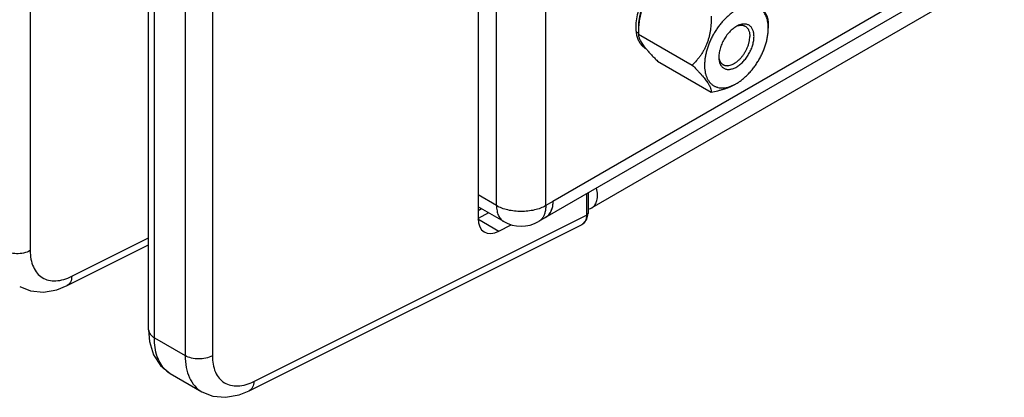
# Model space of a CAD drawing. Header units: inches. Extents: x 0 to 34, y 0 to 22.
# Tile 14 of 179: x 2.844 to 4.328, y 13.588 to 14.157. Entities that reach past the tile are written whole.
import ezdxf

# ---------------------------------------------------------------- set-up
doc = ezdxf.new("R2010")
doc.units = ezdxf.units.IN
doc.header["$LTSCALE"] = 1.87
doc.header["$MEASUREMENT"] = 0
doc.layers.get('0').update_dxf_attribs({"linetype": 'CONTINUOUS'})
doc.layers.add('02___PRT_ALL_AXES', color=7, linetype='CONTINUOUS')
doc.layers.add('THREAD', color=7, linetype='CONTINUOUS')

msp = doc.modelspace()

# ---------------------------------------------------------------- linework, layer by layer
at = {"color": 7, "linetype": 'CONTINUOUS'}
for p, q in [((3.5352, 15.7665), (3.5352, 13.8576)), ((2.8602, 15.7009), (2.8602, 13.8089)), ((3.0387, 13.6896), (3.0387, 15.5816)), ((3.0474, 13.6775), (3.0474, 15.5695)), ((3.0936, 15.5428), (3.0936, 13.6508)), ((3.1347, 15.5424), (3.1347, 13.6504)), ((5.2076, 14.7399), (3.7068, 13.8733)), ((3.777, 14.1456), (3.777, 14.1352)), ((3.7773, 14.1456), (3.777, 14.1352)), ((3.9727, 14.1544), (3.9727, 14.1438)), ((3.777, 14.1352), (3.8582, 14.0883)), ((3.7852, 14.1171), (3.789, 14.1124)), ((3.8056, 14.0945), (3.8868, 14.0476)), ((3.6987, 13.8944), (3.6987, 13.8622)), ((3.701, 13.8957), (3.701, 13.8654)), ((3.1972, 13.6118), (3.6987, 13.8622)), ((3.5405, 13.872), (3.5352, 13.8689)), ((3.5509, 13.866), (3.5355, 13.8571)), ((3.6987, 13.8551), (3.7009, 13.8626)), ((3.7009, 13.8626), (3.701, 13.8654)), ((3.1903, 13.5979), (3.692, 13.8484)), ((3.535, 13.8568), (3.5667, 13.8384)), ((3.5667, 13.8384), (3.5853, 13.8479)), ((3.6919, 13.8484), (3.6938, 13.8495)), ((3.6938, 13.8495), (3.6987, 13.8551)), ((2.9158, 13.7563), (3.0387, 13.8177)), ((2.9228, 13.7703), (3.0387, 13.8282)), ((3.0387, 13.6896), (3.0402, 13.6721)), ((3.0474, 13.6775), (3.0936, 13.6508)), ((3.0712, 13.6238), (3.1187, 13.5964)), ((3.1187, 13.5964), (3.1188, 13.5964))]:
    msp.add_line(p, q, dxfattribs=at)
at = {"color": 3, "linetype": 'CONTINUOUS'}
for p, q in [((3.5631, 13.8767), (3.5631, 15.7444)), ((3.6373, 13.8767), (3.6373, 15.7444)), ((5.1862, 14.7532), (3.6265, 13.8527)), ((3.5631, 13.8767), (3.5352, 13.8928)), ((3.6479, 13.8828), (3.6373, 13.8767)), ((3.574, 13.8527), (3.5352, 13.8751)), ((3.6397, 13.8606), (3.642, 13.8629)), ((3.642, 13.8629), (3.6439, 13.8657)), ((3.6439, 13.8657), (3.6455, 13.8689)), ((3.6455, 13.8689), (3.6465, 13.8717))]:
    msp.add_line(p, q, dxfattribs=at)
at = {"color": 7, "linetype": 'CONTINUOUS'}
for points in [[(2.8443, 13.7548), (2.8608, 13.7483), (2.8801, 13.7465), (2.9004, 13.7501), (2.9158, 13.7563)], [(3.0402, 13.6721), (3.0462, 13.6521), (3.0566, 13.6358), (3.0712, 13.6238)], [(3.1188, 13.5964), (3.1352, 13.5898), (3.1546, 13.588), (3.1749, 13.5916), (3.1903, 13.5979)]]:
    msp.add_lwpolyline(points, dxfattribs=at)
for centre, radius, start, end in [((3.9225, 14.1365), 0.1455, 176.268, 176.4101), ((3.7847, 14.1475), 0.0282, 261.7297, 267.3422), ((3.8936, 14.1143), 0.0621, 298.3184, 300.0114), ((3.0904, 13.657), 0.0383, 227.182, 239.9165)]:
    msp.add_arc(centre, radius, start, end, dxfattribs=at)
at = {"color": 3, "linetype": 'CONTINUOUS'}
for centre, radius, start, end in [((3.7995, 14.1339), 0.0236, 239.9949, 241.407), ((3.6002, 13.8981), 0.0525, 240.0001, 299.9999), ((3.6283, 13.874), 0.0176, 300.0001, 307.7396), ((3.6281, 13.8743), 0.0179, 307.7381, 310.3639)]:
    msp.add_arc(centre, radius, start, end, dxfattribs=at)
at = {"color": 7, "linetype": 'CONTINUOUS'}
msp.add_ellipse((3.5676, 13.875), major_axis=(0.0233, 0.0377), ratio=0.597115, start_param=2.374958, end_param=3.919574, dxfattribs=at)
at = {"color": 3, "linetype": 'CONTINUOUS'}
for points, knots in [([(3.8226, 14.2329), (3.8192, 14.2309), (3.8125, 14.226), (3.8032, 14.2172), (3.7947, 14.2069), (3.7872, 14.1954), (3.7811, 14.1831), (3.7765, 14.1706), (3.7736, 14.1582), (3.7729, 14.15), (3.7729, 14.146)], [0, 0, 0, 0, 0.1147, 0.23819, 0.367936, 0.50088, 0.633706, 0.763075, 0.886054, 1, 1, 1, 1]), ([(3.7729, 14.146), (3.7729, 14.1436), (3.7732, 14.1389), (3.7741, 14.1342), (3.7746, 14.132)], [0, 0, 0, 0, 0.517603, 1, 1, 1, 1]), ([(3.7746, 14.132), (3.7752, 14.1299), (3.7765, 14.1261), (3.7795, 14.1208), (3.7832, 14.1165), (3.7861, 14.1143), (3.7877, 14.1134)], [0, 0, 0, 0, 0.273118, 0.527362, 0.767492, 1, 1, 1, 1]), ([(3.6479, 13.8828), (3.6479, 13.8807), (3.6477, 13.8765), (3.6468, 13.8725), (3.6461, 13.8706)], [0, 0, 0, 0, 0.521255, 1, 1, 1, 1]), ([(3.5631, 13.8767), (3.5631, 13.874), (3.5635, 13.869), (3.5655, 13.862), (3.5685, 13.8572), (3.5714, 13.8543), (3.5731, 13.8532), (3.574, 13.8527)], [0, 0, 0, 0, 0.289387, 0.548685, 0.781639, 0.891827, 1, 1, 1, 1]), ([(3.6373, 13.8767), (3.6348, 13.8752), (3.6292, 13.8726), (3.6202, 13.8699), (3.6104, 13.8682), (3.6002, 13.8676), (3.59, 13.8682), (3.5802, 13.8699), (3.5712, 13.8726), (3.5656, 13.8752), (3.5631, 13.8767)], [0, 0, 0, 0, 0.114123, 0.237345, 0.366971, 0.5, 0.633029, 0.762655, 0.885877, 1, 1, 1, 1]), ([(3.6357, 13.8652), (3.6352, 13.8635), (3.634, 13.8605), (3.6321, 13.8577), (3.6311, 13.8565)], [0, 0, 0, 0, 0.518995, 1, 1, 1, 1]), ([(3.6373, 13.8767), (3.6373, 13.8747), (3.6371, 13.8708), (3.6363, 13.867), (3.6357, 13.8652)], [0, 0, 0, 0, 0.519877, 1, 1, 1, 1]), ([(3.6461, 13.8706), (3.6456, 13.8689), (3.6441, 13.8657), (3.642, 13.8629), (3.6409, 13.8617)], [0, 0, 0, 0, 0.519319, 1, 1, 1, 1]), ([(3.6311, 13.8565), (3.6304, 13.8557), (3.629, 13.8543), (3.6273, 13.8532), (3.6265, 13.8527)], [0, 0, 0, 0, 0.504624, 1, 1, 1, 1]), ([(3.6409, 13.8617), (3.6406, 13.8614), (3.6394, 13.8603), (3.6381, 13.8594), (3.6371, 13.8588)], [0, 0, 0, 0, 0.252864, 1, 1, 1, 1])]:
    msp.add_open_spline(points, degree=3, knots=knots, dxfattribs=at)
at = {"color": 7, "linetype": 'CONTINUOUS'}
for points, knots in [([(3.8252, 14.2292), (3.8236, 14.2283), (3.8204, 14.2262), (3.8157, 14.2227), (3.8111, 14.2187), (3.8067, 14.2143), (3.8024, 14.2095), (3.7983, 14.2043), (3.7945, 14.1989), (3.7899, 14.1913), (3.7859, 14.1834), (3.7826, 14.1752), (3.7806, 14.1691), (3.779, 14.1631), (3.7778, 14.1571), (3.7771, 14.1513), (3.777, 14.1475), (3.777, 14.1456)], [0, 0, 0, 0, 0.055825, 0.114191, 0.174799, 0.237369, 0.301569, 0.367018, 0.433312, 0.500033, 0.632994, 0.69844, 0.762639, 0.825211, 0.885817, 0.94416, 1, 1, 1, 1]), ([(3.8056, 14.209), (3.8036, 14.207), (3.7998, 14.203), (3.7945, 14.1964), (3.7896, 14.1892), (3.7855, 14.1814), (3.7822, 14.173), (3.7797, 14.1642), (3.7781, 14.1551), (3.7775, 14.149), (3.7773, 14.146)], [0, 0, 0, 0, 0.117437, 0.236977, 0.358999, 0.483687, 0.610824, 0.739774, 0.869726, 1, 1, 1, 1]), ([(3.9727, 14.1544), (3.9727, 14.1549), (3.9727, 14.1559), (3.9724, 14.1576), (3.972, 14.1593), (3.9713, 14.1612), (3.9704, 14.1633), (3.9692, 14.1655), (3.9678, 14.1679), (3.966, 14.1705), (3.964, 14.1732), (3.9617, 14.1761), (3.9592, 14.1791), (3.9565, 14.1822), (3.9536, 14.1853), (3.9495, 14.1897), (3.9463, 14.193), (3.9441, 14.1952)], [0, 0, 0, 0, 0.029036, 0.060847, 0.096088, 0.13545, 0.179603, 0.229116, 0.284387, 0.345586, 0.412583, 0.485027, 0.562349, 0.643904, 0.729018, 0.81709, 1, 1, 1, 1]), ([(3.9717, 14.1544), (3.9715, 14.1557), (3.971, 14.1577), (3.9701, 14.1603), (3.9692, 14.1627), (3.9678, 14.1655), (3.9659, 14.1685), (3.9636, 14.1712), (3.961, 14.1734), (3.9581, 14.1753), (3.955, 14.1767), (3.9517, 14.1776), (3.9482, 14.1781), (3.9445, 14.1781), (3.9407, 14.1777), (3.9368, 14.1768), (3.9328, 14.1755), (3.9287, 14.1737), (3.926, 14.1723), (3.9247, 14.1715)], [0, 0, 0, 0, 0.068199, 0.101067, 0.133146, 0.195061, 0.254372, 0.311614, 0.36745, 0.422632, 0.47796, 0.534223, 0.592145, 0.652348, 0.715314, 0.781396, 0.850829, 0.923726, 1, 1, 1, 1]), ([(3.8868, 14.1621), (3.8868, 14.1586), (3.8866, 14.1515), (3.8857, 14.1428), (3.8846, 14.1358), (3.8834, 14.1307), (3.882, 14.1257), (3.8802, 14.1208), (3.8782, 14.116), (3.876, 14.1115), (3.8734, 14.1071), (3.8707, 14.103), (3.8678, 14.099), (3.8637, 14.0941), (3.8604, 14.0906), (3.8582, 14.0883)], [0, 0, 0, 0, 0.129442, 0.259, 0.323678, 0.38814, 0.452259, 0.515895, 0.578925, 0.641249, 0.702815, 0.763617, 0.823675, 0.883055, 1, 1, 1, 1]), ([(3.9247, 14.1715), (3.9231, 14.1706), (3.9199, 14.1686), (3.9153, 14.1651), (3.9108, 14.1612), (3.9064, 14.1569), (3.9022, 14.1522), (3.8982, 14.1471), (3.8944, 14.1418), (3.8909, 14.1362), (3.8878, 14.1304), (3.8849, 14.1245), (3.8825, 14.1185), (3.8805, 14.1125), (3.8788, 14.1065), (3.8776, 14.1006), (3.8769, 14.0949), (3.8766, 14.0893), (3.8767, 14.084), (3.8773, 14.079), (3.8781, 14.0751), (3.8791, 14.0721), (3.8801, 14.0694), (3.8817, 14.0662), (3.8836, 14.0634), (3.8854, 14.0614), (3.8868, 14.06), (3.8883, 14.0588), (3.8898, 14.0577), (3.8915, 14.0567), (3.8932, 14.0559), (3.895, 14.0552), (3.8975, 14.0545), (3.9009, 14.054), (3.9051, 14.054), (3.9094, 14.0546), (3.9139, 14.0557), (3.9185, 14.0574), (3.9215, 14.0589), (3.9231, 14.0597)], [0, 0, 0, 0, 0.032533, 0.066529, 0.101823, 0.138255, 0.175636, 0.213749, 0.252364, 0.291244, 0.330144, 0.368822, 0.407037, 0.444558, 0.481168, 0.516669, 0.550889, 0.583685, 0.614954, 0.644635, 0.672728, 0.6862, 0.699304, 0.724475, 0.748468, 0.760121, 0.771596, 0.782942, 0.794208, 0.805446, 0.816711, 0.828053, 0.839524, 0.863021, 0.887555, 0.91338, 0.940672, 0.96954, 1, 1, 1, 1]), ([(3.9727, 14.1438), (3.9727, 14.1456), (3.9726, 14.1492), (3.9721, 14.1527), (3.9717, 14.1544)], [0, 0, 0, 0, 0.513733, 1, 1, 1, 1]), ([(3.777, 14.1352), (3.777, 14.1347), (3.777, 14.1335), (3.7773, 14.1317), (3.7779, 14.1298), (3.7787, 14.1276), (3.7799, 14.1253), (3.7813, 14.1227), (3.7831, 14.1199), (3.7845, 14.1181), (3.7852, 14.1171)], [0, 0, 0, 0, 0.080429, 0.169479, 0.269361, 0.382389, 0.510685, 0.655954, 0.819077, 1, 1, 1, 1]), ([(3.9247, 14.0606), (3.9263, 14.0615), (3.9295, 14.0635), (3.9341, 14.067), (3.9387, 14.071), (3.9431, 14.0754), (3.9474, 14.0802), (3.9514, 14.0853), (3.9552, 14.0907), (3.9587, 14.0964), (3.9619, 14.1023), (3.9647, 14.1082), (3.9671, 14.1143), (3.9691, 14.1204), (3.9707, 14.1264), (3.9718, 14.1324), (3.9725, 14.1381), (3.9727, 14.1419), (3.9727, 14.1438)], [0, 0, 0, 0, 0.055826, 0.114185, 0.174788, 0.237356, 0.301553, 0.366998, 0.433288, 0.500006, 0.566724, 0.633014, 0.698457, 0.762652, 0.825221, 0.885824, 0.944164, 1, 1, 1, 1]), ([(3.789, 14.1124), (3.7902, 14.1109), (3.7927, 14.108), (3.7967, 14.1036), (3.8011, 14.099), (3.8041, 14.096), (3.8056, 14.0945)], [0, 0, 0, 0, 0.231098, 0.476963, 0.734211, 1, 1, 1, 1]), ([(3.8582, 14.0883), (3.8604, 14.0861), (3.8636, 14.0829), (3.8677, 14.0785), (3.8706, 14.0753), (3.8733, 14.0722), (3.8759, 14.0692), (3.8781, 14.0663), (3.8801, 14.0636), (3.8819, 14.061), (3.8833, 14.0586), (3.8845, 14.0564), (3.8854, 14.0544), (3.8861, 14.0525), (3.8865, 14.0507), (3.8868, 14.0491), (3.8868, 14.0481), (3.8868, 14.0476)], [0, 0, 0, 0, 0.18291, 0.270982, 0.356096, 0.437652, 0.514973, 0.587417, 0.654415, 0.715613, 0.770884, 0.820397, 0.86455, 0.903912, 0.939153, 0.970964, 1, 1, 1, 1]), ([(3.8868, 14.0476), (3.8901, 14.0482), (3.8951, 14.0493), (3.9015, 14.051), (3.9062, 14.0524), (3.9107, 14.0539), (3.9164, 14.0562), (3.9205, 14.0582), (3.9231, 14.0597)], [0, 0, 0, 0, 0.26345, 0.392939, 0.520398, 0.645351, 0.767276, 1, 1, 1, 1]), ([(3.7068, 13.8733), (3.7087, 13.8744), (3.7121, 13.8778), (3.7149, 13.8849), (3.7155, 13.8935), (3.7146, 13.8997), (3.7138, 13.9028)], [0, 0, 0, 0, 0.202044, 0.429963, 0.696298, 1, 1, 1, 1]), ([(3.6987, 13.8622), (3.6987, 13.8616), (3.6986, 13.8593), (3.6981, 13.857), (3.6976, 13.8554)], [0, 0, 0, 0, 0.266119, 1, 1, 1, 1]), ([(3.701, 13.8654), (3.701, 13.8651), (3.7008, 13.8637), (3.6996, 13.8627), (3.6987, 13.8622)], [0, 0, 0, 0, 0.219063, 1, 1, 1, 1]), ([(3.7013, 13.8715), (3.7018, 13.8716), (3.7037, 13.8719), (3.7056, 13.8726), (3.7068, 13.8733)], [0, 0, 0, 0, 0.256943, 1, 1, 1, 1]), ([(3.6976, 13.8554), (3.6973, 13.8546), (3.6962, 13.8518), (3.6939, 13.8494), (3.692, 13.8484)], [0, 0, 0, 0, 0.273508, 1, 1, 1, 1]), ([(2.8602, 13.8089), (2.854, 13.8055), (2.8396, 13.8029), (2.8253, 13.8058), (2.8192, 13.8093)], [0, 0, 0, 0, 0.502229, 1, 1, 1, 1]), ([(2.8602, 13.8089), (2.8602, 13.8005), (2.8621, 13.7882), (2.8701, 13.7749), (2.8781, 13.7679), (2.888, 13.7639), (2.9035, 13.7627), (2.9153, 13.7665), (2.9228, 13.7703)], [0, 0, 0, 0, 0.271231, 0.388908, 0.499802, 0.610737, 0.72852, 1, 1, 1, 1]), ([(2.9228, 13.7703), (2.9227, 13.7673), (2.9218, 13.7618), (2.918, 13.7574), (2.9158, 13.7563)], [0, 0, 0, 0, 0.553787, 1, 1, 1, 1]), ([(3.0387, 13.6896), (3.0387, 13.6873), (3.0407, 13.6822), (3.0449, 13.6789), (3.0474, 13.6775)], [0, 0, 0, 0, 0.449232, 1, 1, 1, 1]), ([(3.0644, 13.6289), (3.0585, 13.6343), (3.0494, 13.6502), (3.0474, 13.6679), (3.0474, 13.6775)], [0, 0, 0, 0, 0.451747, 1, 1, 1, 1]), ([(3.0936, 13.6508), (3.0936, 13.6448), (3.0946, 13.6334), (3.0993, 13.6177), (3.1073, 13.6049), (3.1148, 13.5987), (3.1187, 13.5964)], [0, 0, 0, 0, 0.28723, 0.545515, 0.779557, 1, 1, 1, 1]), ([(3.1347, 13.6504), (3.1285, 13.6471), (3.1141, 13.6445), (3.0997, 13.6473), (3.0936, 13.6508)], [0, 0, 0, 0, 0.502229, 1, 1, 1, 1]), ([(3.1347, 13.6504), (3.1347, 13.6421), (3.1365, 13.6297), (3.1446, 13.6164), (3.1526, 13.6095), (3.1624, 13.6055), (3.1779, 13.6042), (3.1898, 13.6081), (3.1972, 13.6118)], [0, 0, 0, 0, 0.271231, 0.388908, 0.499802, 0.610737, 0.72852, 1, 1, 1, 1]), ([(3.1972, 13.6118), (3.1971, 13.6088), (3.1963, 13.6033), (3.1924, 13.5989), (3.1903, 13.5979)], [0, 0, 0, 0, 0.553787, 1, 1, 1, 1])]:
    msp.add_open_spline(points, degree=3, knots=knots, dxfattribs=at)
at = {"layer": '02___PRT_ALL_AXES', "color": 3, "linetype": 'CONTINUOUS'}
msp.add_line((5.1863, 14.771), (3.6479, 13.8828), dxfattribs=at)
at = {"layer": '02___PRT_ALL_AXES', "color": 7, "linetype": 'CONTINUOUS'}
msp.add_line((3.777, 14.1364), (3.7739, 14.1382), dxfattribs=at)
at = {"layer": 'THREAD', "color": 7, "linetype": 'CONTINUOUS'}
for p, q in [((3.9257, 14.1473), (3.9281, 14.148)), ((3.8981, 14.1007), (3.8983, 14.0971)), ((3.8982, 14.0989), (3.8987, 14.0971))]:
    msp.add_line(p, q, dxfattribs=at)
msp.add_arc((3.9324, 14.1294), 0.0191, 101.4409, 103.0854, dxfattribs=at)
for points, knots in [([(3.9279, 14.1483), (3.927, 14.1479), (3.9251, 14.1469), (3.9223, 14.1452), (3.9195, 14.1431), (3.9168, 14.1408), (3.9141, 14.1381), (3.9108, 14.1343), (3.9077, 14.13), (3.9051, 14.1255), (3.9033, 14.1219), (3.9017, 14.1183), (3.9005, 14.1147), (3.8994, 14.1111), (3.8987, 14.1076), (3.8983, 14.1041), (3.8981, 14.1018), (3.8981, 14.1007)], [0, 0, 0, 0, 0.053169, 0.109279, 0.168139, 0.229476, 0.292937, 0.358117, 0.491744, 0.559278, 0.626602, 0.693218, 0.758641, 0.822409, 0.884125, 0.943444, 1, 1, 1, 1]), ([(3.9512, 14.1314), (3.9512, 14.1323), (3.9511, 14.134), (3.9508, 14.1366), (3.9503, 14.139), (3.9495, 14.1412), (3.9486, 14.1432), (3.9474, 14.145), (3.9461, 14.1465), (3.9446, 14.1478), (3.9429, 14.1489), (3.9411, 14.1496), (3.9391, 14.1501), (3.937, 14.1503), (3.9348, 14.1502), (3.9326, 14.1499), (3.9302, 14.1492), (3.9287, 14.1487), (3.9279, 14.1483)], [0, 0, 0, 0, 0.075569, 0.147619, 0.216044, 0.280971, 0.342697, 0.401663, 0.458448, 0.513786, 0.568519, 0.623535, 0.6797, 0.737794, 0.798459, 0.862189, 0.929307, 1, 1, 1, 1]), ([(3.9286, 14.1481), (3.9295, 14.1483), (3.9311, 14.1485), (3.9336, 14.1484), (3.9356, 14.148), (3.937, 14.1474), (3.9377, 14.1471), (3.938, 14.1469)], [0, 0, 0, 0, 0.269466, 0.52289, 0.764458, 0.882634, 1, 1, 1, 1]), ([(3.938, 14.1469), (3.9385, 14.1466), (3.9396, 14.1458), (3.941, 14.1445), (3.9422, 14.1429), (3.9432, 14.141), (3.9439, 14.1389), (3.9445, 14.1366), (3.9448, 14.1342), (3.9449, 14.1325), (3.9449, 14.1316)], [0, 0, 0, 0, 0.108013, 0.218064, 0.332008, 0.451352, 0.577256, 0.710511, 0.851495, 1, 1, 1, 1]), ([(3.8983, 14.0971), (3.8985, 14.0954), (3.899, 14.0929), (3.9002, 14.0899), (3.9013, 14.0879), (3.9026, 14.0862), (3.9042, 14.0847), (3.9059, 14.0835), (3.9077, 14.0827), (3.9097, 14.0821), (3.9119, 14.0818), (3.9141, 14.0818), (3.9165, 14.0822), (3.9189, 14.0828), (3.9214, 14.0837), (3.9239, 14.0849), (3.9264, 14.0864), (3.9288, 14.0882), (3.9313, 14.0902), (3.9337, 14.0924), (3.9368, 14.0957), (3.9404, 14.1002), (3.9435, 14.1052), (3.9456, 14.1093), (3.9471, 14.1125), (3.9483, 14.1157), (3.9493, 14.119), (3.9502, 14.1222), (3.9507, 14.1253), (3.9511, 14.1284), (3.9512, 14.1304), (3.9512, 14.1314)], [0, 0, 0, 0, 0.056383, 0.082395, 0.107123, 0.130795, 0.153707, 0.17622, 0.198727, 0.221618, 0.245257, 0.269943, 0.29591, 0.323314, 0.352243, 0.38272, 0.414716, 0.448152, 0.482914, 0.518856, 0.555803, 0.631894, 0.709509, 0.748333, 0.786853, 0.824846, 0.862094, 0.898398, 0.933591, 0.967514, 1, 1, 1, 1]), ([(3.9046, 14.0891), (3.905, 14.0888), (3.9059, 14.0884), (3.9072, 14.088), (3.9087, 14.0876), (3.9102, 14.0875), (3.9118, 14.0875), (3.914, 14.0878), (3.9168, 14.0885), (3.9203, 14.0901), (3.9237, 14.0922), (3.9271, 14.0949), (3.9304, 14.098), (3.9335, 14.1016), (3.9363, 14.1055), (3.9388, 14.1097), (3.941, 14.1141), (3.9427, 14.1186), (3.9439, 14.123), (3.9447, 14.1274), (3.9449, 14.1302), (3.9449, 14.1316)], [0, 0, 0, 0, 0.02133, 0.042889, 0.064892, 0.087535, 0.110983, 0.135368, 0.187266, 0.2437, 0.304644, 0.369729, 0.438323, 0.509606, 0.582627, 0.656354, 0.729728, 0.801701, 0.871281, 0.937637, 1, 1, 1, 1]), ([(3.8987, 14.0971), (3.899, 14.0963), (3.8996, 14.0946), (3.9007, 14.0927), (3.9018, 14.0914), (3.9027, 14.0905), (3.9036, 14.0897), (3.9043, 14.0893), (3.9046, 14.0891)], [0, 0, 0, 0, 0.270955, 0.524644, 0.646478, 0.765776, 0.883331, 1, 1, 1, 1])]:
    msp.add_open_spline(points, degree=3, knots=knots, dxfattribs=at)

doc.saveas('drawing.dxf')
